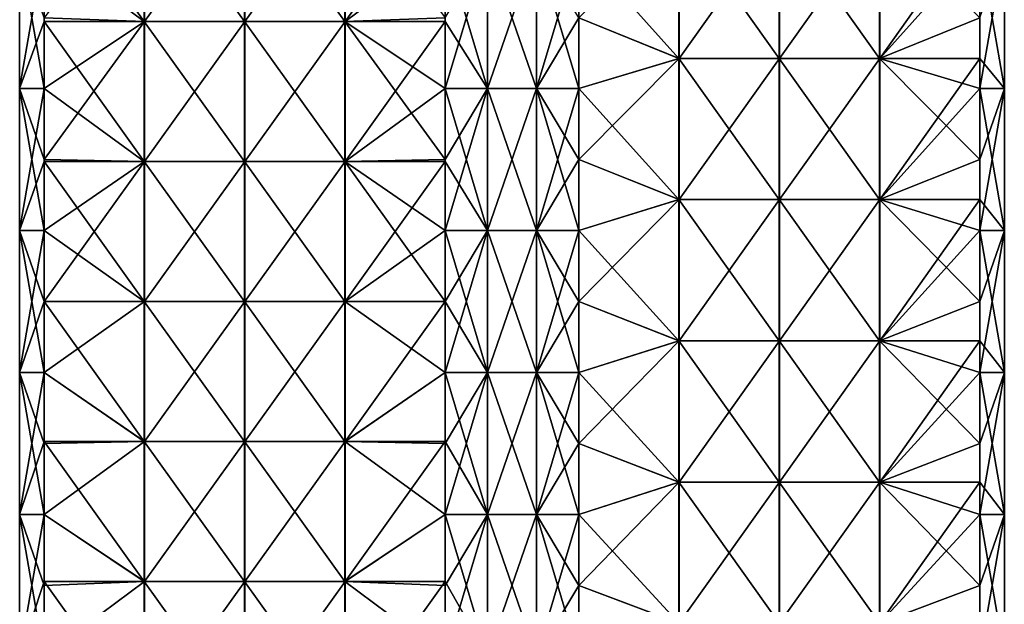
# Model space of a CAD drawing. Extents: x -90 to 138, y -992 to 8.
# Tile 13 of 24: x -52 to 52, y -491 to -429. Entities that reach past the tile are written whole.
import ezdxf

# ---------------------------------------------------------------- set-up
doc = ezdxf.new("R2010")
doc.units = 0
doc.header["$LTSCALE"] = 65.185185
for name, color, linetype in [('20', 7, 'CONTINUOUS'), ('21', 7, 'CONTINUOUS'), ('22', 7, 'CONTINUOUS'), ('23', 7, 'CONTINUOUS'), ('24', 7, 'CONTINUOUS'), ('25', 7, 'CONTINUOUS'), ('26', 7, 'CONTINUOUS'), ('27', 7, 'CONTINUOUS')]:
    doc.layers.add(name, color=color, linetype=linetype)

msp = doc.modelspace()

# ---------------------------------------------------------------- linework, layer by layer
at = {"layer": '20', "linetype": 'CONTINUOUS'}
for points in [[(-7.07, -428.95, -49.5), (-2.59, -421.44, -52.09), (-7.07, -436.46, -49.5), (-7.07, -428.95, -49.5)], [(-7.07, -436.46, -49.5), (-2.59, -421.44, -52.09), (-2.59, -436.46, -52.09), (-7.07, -436.46, -49.5)], [(-2.59, -421.44, -52.09), (2.59, -421.44, -52.09), (-2.59, -436.46, -52.09), (-2.59, -421.44, -52.09)], [(-2.59, -436.46, -52.09), (2.59, -421.44, -52.09), (2.59, -436.46, -52.09), (-2.59, -436.46, -52.09)], [(2.59, -421.44, -52.09), (7.07, -421.44, -49.5), (2.59, -436.46, -52.09), (2.59, -421.44, -52.09)], [(7.07, -421.44, -49.5), (7.07, -428.95, -49.5), (2.59, -436.46, -52.09), (7.07, -421.44, -49.5)], [(2.59, -436.46, -52.09), (7.07, -428.95, -49.5), (7.07, -436.46, -49.5), (2.59, -436.46, -52.09)], [(-7.07, -436.46, -49.5), (-2.59, -436.46, -52.09), (-7.07, -443.97, -49.5), (-7.07, -436.46, -49.5)], [(-7.07, -443.97, -49.5), (-2.59, -436.46, -52.09), (-7.07, -451.48, -49.5), (-7.07, -443.97, -49.5)], [(-7.07, -451.48, -49.5), (-2.59, -436.46, -52.09), (-2.59, -451.48, -52.09), (-7.07, -451.48, -49.5)], [(-2.59, -436.46, -52.09), (2.59, -436.46, -52.09), (-2.59, -451.48, -52.09), (-2.59, -436.46, -52.09)], [(-2.59, -451.48, -52.09), (2.59, -436.46, -52.09), (2.59, -451.48, -52.09), (-2.59, -451.48, -52.09)], [(2.59, -436.46, -52.09), (7.07, -436.46, -49.5), (2.59, -451.48, -52.09), (2.59, -436.46, -52.09)], [(7.07, -436.46, -49.5), (7.07, -443.97, -49.5), (2.59, -451.48, -52.09), (7.07, -436.46, -49.5)], [(2.59, -451.48, -52.09), (7.07, -443.97, -49.5), (7.07, -451.48, -49.5), (2.59, -451.48, -52.09)], [(-7.07, -451.48, -49.5), (-2.59, -451.48, -52.09), (-7.07, -458.98, -49.5), (-7.07, -451.48, -49.5)], [(-7.07, -458.98, -49.5), (-2.59, -451.48, -52.09), (-7.07, -466.49, -49.5), (-7.07, -458.98, -49.5)], [(-7.07, -466.49, -49.5), (-2.59, -451.48, -52.09), (-2.59, -466.49, -52.09), (-7.07, -466.49, -49.5)], [(-2.59, -451.48, -52.09), (2.59, -451.48, -52.09), (-2.59, -466.49, -52.09), (-2.59, -451.48, -52.09)], [(-2.59, -466.49, -52.09), (2.59, -451.48, -52.09), (2.59, -466.49, -52.09), (-2.59, -466.49, -52.09)], [(2.59, -451.48, -52.09), (7.07, -451.48, -49.5), (2.59, -466.49, -52.09), (2.59, -451.48, -52.09)], [(7.07, -451.48, -49.5), (7.07, -458.98, -49.5), (2.59, -466.49, -52.09), (7.07, -451.48, -49.5)], [(2.59, -466.49, -52.09), (7.07, -458.98, -49.5), (7.07, -466.49, -49.5), (2.59, -466.49, -52.09)], [(-7.07, -466.49, -49.5), (-2.59, -466.49, -52.09), (-7.07, -474, -49.5), (-7.07, -466.49, -49.5)], [(-7.07, -474, -49.5), (-2.59, -466.49, -52.09), (-7.07, -481.5, -49.5), (-7.07, -474, -49.5)], [(-7.07, -481.5, -49.5), (-2.59, -466.49, -52.09), (-2.59, -481.5, -52.09), (-7.07, -481.5, -49.5)], [(-2.59, -466.49, -52.09), (2.59, -466.49, -52.09), (-2.59, -481.5, -52.09), (-2.59, -466.49, -52.09)], [(-2.59, -481.5, -52.09), (2.59, -466.49, -52.09), (2.59, -481.5, -52.09), (-2.59, -481.5, -52.09)], [(2.59, -466.49, -52.09), (7.07, -466.49, -49.5), (2.59, -481.5, -52.09), (2.59, -466.49, -52.09)], [(7.07, -466.49, -49.5), (7.07, -474, -49.5), (2.59, -481.5, -52.09), (7.07, -466.49, -49.5)], [(2.59, -481.5, -52.09), (7.07, -474, -49.5), (7.07, -481.5, -49.5), (2.59, -481.5, -52.09)], [(-7.07, -481.5, -49.5), (-2.59, -481.5, -52.09), (-7.07, -489.01, -49.5), (-7.07, -481.5, -49.5)], [(-7.07, -489.01, -49.5), (-2.59, -481.5, -52.09), (-7.07, -496.52, -49.5), (-7.07, -489.01, -49.5)], [(-7.07, -496.52, -49.5), (-2.59, -481.5, -52.09), (-2.59, -496.52, -52.09), (-7.07, -496.52, -49.5)], [(-2.59, -481.5, -52.09), (2.59, -481.5, -52.09), (-2.59, -496.52, -52.09), (-2.59, -481.5, -52.09)], [(-2.59, -496.52, -52.09), (2.59, -481.5, -52.09), (2.59, -496.52, -52.09), (-2.59, -496.52, -52.09)], [(2.59, -481.5, -52.09), (7.07, -481.5, -49.5), (2.59, -496.52, -52.09), (2.59, -481.5, -52.09)], [(7.07, -481.5, -49.5), (7.07, -489.01, -49.5), (2.59, -496.52, -52.09), (7.07, -481.5, -49.5)], [(2.59, -496.52, -52.09), (7.07, -489.01, -49.5), (7.07, -496.52, -49.5), (2.59, -496.52, -52.09)]]:
    msp.add_3dface(points, dxfattribs=at)
at = {"layer": '21', "linetype": 'CONTINUOUS'}
for points in [[(-38.91, -414.57, -17.66), (-38.91, -429.37, -17.66), (-49.5, -414.57, -7.07), (-38.91, -414.57, -17.66)], [(-49.5, -414.57, -7.07), (-38.91, -429.37, -17.66), (-49.5, -421.44, -7.07), (-49.5, -414.57, -7.07)], [(-28.29, -414.57, -28.27), (-28.29, -429.37, -28.27), (-38.91, -414.57, -17.66), (-28.29, -414.57, -28.27)], [(-38.91, -414.57, -17.66), (-28.29, -429.37, -28.27), (-38.91, -429.37, -17.66), (-38.91, -414.57, -17.66)], [(-17.68, -414.57, -38.89), (-17.68, -429.37, -38.89), (-28.29, -414.57, -28.27), (-17.68, -414.57, -38.89)], [(-28.29, -414.57, -28.27), (-17.68, -429.37, -38.89), (-28.29, -429.37, -28.27), (-28.29, -414.57, -28.27)], [(-17.68, -414.57, -38.89), (-7.07, -428.95, -49.5), (-17.68, -429.37, -38.89), (-17.68, -414.57, -38.89)], [(-49.5, -421.44, -7.07), (-38.91, -429.37, -17.66), (-49.5, -429.37, -7.07), (-49.5, -421.44, -7.07)], [(-7.07, -428.95, -49.5), (-7.07, -436.46, -49.5), (-17.68, -429.37, -38.89), (-7.07, -428.95, -49.5)], [(-38.91, -429.37, -17.66), (-38.91, -444.18, -17.66), (-49.5, -429.37, -7.07), (-38.91, -429.37, -17.66)], [(-49.5, -429.37, -7.07), (-38.91, -444.18, -17.66), (-49.5, -436.46, -7.07), (-49.5, -429.37, -7.07)], [(-28.29, -429.37, -28.27), (-28.29, -444.18, -28.27), (-38.91, -429.37, -17.66), (-28.29, -429.37, -28.27)], [(-38.91, -429.37, -17.66), (-28.29, -444.18, -28.27), (-38.91, -444.18, -17.66), (-38.91, -429.37, -17.66)], [(-17.68, -429.37, -38.89), (-17.68, -444.18, -38.89), (-28.29, -429.37, -28.27), (-17.68, -429.37, -38.89)], [(-28.29, -429.37, -28.27), (-17.68, -444.18, -38.89), (-28.29, -444.18, -28.27), (-28.29, -429.37, -28.27)], [(-7.07, -436.46, -49.5), (-7.07, -443.97, -49.5), (-17.68, -429.37, -38.89), (-7.07, -436.46, -49.5)], [(-17.68, -429.37, -38.89), (-7.07, -443.97, -49.5), (-17.68, -444.18, -38.89), (-17.68, -429.37, -38.89)], [(-49.5, -436.46, -7.07), (-38.91, -444.18, -17.66), (-49.5, -444.18, -7.07), (-49.5, -436.46, -7.07)], [(-38.91, -444.18, -17.66), (-38.91, -458.99, -17.66), (-49.5, -444.18, -7.07), (-38.91, -444.18, -17.66)], [(-49.5, -444.18, -7.07), (-38.91, -458.99, -17.66), (-49.5, -451.48, -7.07), (-49.5, -444.18, -7.07)], [(-28.29, -444.18, -28.27), (-28.29, -458.99, -28.27), (-38.91, -444.18, -17.66), (-28.29, -444.18, -28.27)], [(-38.91, -444.18, -17.66), (-28.29, -458.99, -28.27), (-38.91, -458.99, -17.66), (-38.91, -444.18, -17.66)], [(-17.68, -444.18, -38.89), (-17.68, -458.99, -38.89), (-28.29, -444.18, -28.27), (-17.68, -444.18, -38.89)], [(-28.29, -444.18, -28.27), (-17.68, -458.99, -38.89), (-28.29, -458.99, -28.27), (-28.29, -444.18, -28.27)], [(-7.07, -443.97, -49.5), (-7.07, -451.48, -49.5), (-17.68, -444.18, -38.89), (-7.07, -443.97, -49.5)], [(-7.07, -451.48, -49.5), (-7.07, -458.98, -49.5), (-17.68, -444.18, -38.89), (-7.07, -451.48, -49.5)], [(-17.68, -444.18, -38.89), (-7.07, -458.98, -49.5), (-17.68, -458.99, -38.89), (-17.68, -444.18, -38.89)], [(-49.5, -451.48, -7.07), (-38.91, -458.99, -17.66), (-49.5, -458.99, -7.07), (-49.5, -451.48, -7.07)], [(-38.91, -458.99, -17.66), (-38.91, -473.79, -17.66), (-49.5, -458.99, -7.07), (-38.91, -458.99, -17.66)], [(-49.5, -458.99, -7.07), (-38.91, -473.79, -17.66), (-49.5, -466.49, -7.07), (-49.5, -458.99, -7.07)], [(-28.29, -458.99, -28.27), (-28.29, -473.79, -28.27), (-38.91, -458.99, -17.66), (-28.29, -458.99, -28.27)], [(-38.91, -458.99, -17.66), (-28.29, -473.79, -28.27), (-38.91, -473.79, -17.66), (-38.91, -458.99, -17.66)], [(-17.68, -458.99, -38.89), (-17.68, -473.79, -38.89), (-28.29, -458.99, -28.27), (-17.68, -458.99, -38.89)], [(-28.29, -458.99, -28.27), (-17.68, -473.79, -38.89), (-28.29, -473.79, -28.27), (-28.29, -458.99, -28.27)], [(-7.07, -458.98, -49.5), (-7.07, -466.49, -49.5), (-17.68, -458.99, -38.89), (-7.07, -458.98, -49.5)], [(-17.68, -458.99, -38.89), (-7.07, -466.49, -49.5), (-17.68, -473.79, -38.89), (-17.68, -458.99, -38.89)], [(-49.5, -466.49, -7.07), (-38.91, -473.79, -17.66), (-49.5, -473.79, -7.07), (-49.5, -466.49, -7.07)], [(-7.07, -466.49, -49.5), (-7.07, -474, -49.5), (-17.68, -473.79, -38.89), (-7.07, -466.49, -49.5)], [(-38.91, -473.79, -17.66), (-38.91, -488.6, -17.66), (-49.5, -473.79, -7.07), (-38.91, -473.79, -17.66)], [(-49.5, -473.79, -7.07), (-38.91, -488.6, -17.66), (-49.5, -481.5, -7.07), (-49.5, -473.79, -7.07)], [(-28.29, -473.79, -28.27), (-28.29, -488.6, -28.27), (-38.91, -473.79, -17.66), (-28.29, -473.79, -28.27)], [(-38.91, -473.79, -17.66), (-28.29, -488.6, -28.27), (-38.91, -488.6, -17.66), (-38.91, -473.79, -17.66)], [(-17.68, -473.79, -38.89), (-17.68, -488.6, -38.89), (-28.29, -473.79, -28.27), (-17.68, -473.79, -38.89)], [(-28.29, -473.79, -28.27), (-17.68, -488.6, -38.89), (-28.29, -488.6, -28.27), (-28.29, -473.79, -28.27)], [(-7.07, -474, -49.5), (-7.07, -481.5, -49.5), (-17.68, -473.79, -38.89), (-7.07, -474, -49.5)], [(-17.68, -473.79, -38.89), (-7.07, -481.5, -49.5), (-17.68, -488.6, -38.89), (-17.68, -473.79, -38.89)], [(-49.5, -481.5, -7.07), (-38.91, -488.6, -17.66), (-49.5, -488.6, -7.07), (-49.5, -481.5, -7.07)], [(-7.07, -481.5, -49.5), (-7.07, -489.01, -49.5), (-17.68, -488.6, -38.89), (-7.07, -481.5, -49.5)], [(-38.91, -488.6, -17.66), (-38.91, -503.4, -17.66), (-49.5, -488.6, -7.07), (-38.91, -488.6, -17.66)], [(-49.5, -488.6, -7.07), (-38.91, -503.4, -17.66), (-49.5, -496.52, -7.07), (-49.5, -488.6, -7.07)], [(-28.29, -488.6, -28.27), (-28.29, -503.4, -28.27), (-38.91, -488.6, -17.66), (-28.29, -488.6, -28.27)], [(-38.91, -488.6, -17.66), (-28.29, -503.4, -28.27), (-38.91, -503.4, -17.66), (-38.91, -488.6, -17.66)], [(-17.68, -488.6, -38.89), (-17.68, -503.4, -38.89), (-28.29, -488.6, -28.27), (-17.68, -488.6, -38.89)], [(-28.29, -488.6, -28.27), (-17.68, -503.4, -38.89), (-28.29, -503.4, -28.27), (-28.29, -488.6, -28.27)], [(-7.07, -489.01, -49.5), (-7.07, -496.52, -49.5), (-17.68, -488.6, -38.89), (-7.07, -489.01, -49.5)], [(-17.68, -488.6, -38.89), (-7.07, -496.52, -49.5), (-17.68, -503.4, -38.89), (-17.68, -488.6, -38.89)]]:
    msp.add_3dface(points, dxfattribs=at)
at = {"layer": '22', "linetype": 'CONTINUOUS'}
for points in [[(-49.5, -421.44, -7.07), (-49.5, -429.37, -7.07), (-52.09, -436.46, -2.59), (-49.5, -421.44, -7.07)], [(-52.09, -421.44, -2.59), (-49.5, -421.44, -7.07), (-52.09, -436.46, -2.59), (-52.09, -421.44, -2.59)], [(-52.09, -421.44, 2.59), (-52.09, -421.44, -2.59), (-52.09, -436.46, 2.59), (-52.09, -421.44, 2.59)], [(-49.5, -428.95, 7.07), (-52.09, -421.44, 2.59), (-49.5, -436.46, 7.07), (-49.5, -428.95, 7.07)], [(-49.5, -436.46, 7.07), (-52.09, -421.44, 2.59), (-52.09, -436.46, 2.59), (-49.5, -436.46, 7.07)], [(-52.09, -436.46, 2.59), (-52.09, -421.44, -2.59), (-52.09, -436.46, -2.59), (-52.09, -436.46, 2.59)], [(-49.5, -429.37, -7.07), (-49.5, -436.46, -7.07), (-52.09, -436.46, -2.59), (-49.5, -429.37, -7.07)], [(-49.5, -436.46, -7.07), (-49.5, -444.18, -7.07), (-52.09, -451.48, -2.59), (-49.5, -436.46, -7.07)], [(-52.09, -436.46, -2.59), (-49.5, -436.46, -7.07), (-52.09, -451.48, -2.59), (-52.09, -436.46, -2.59)], [(-49.5, -436.46, 7.07), (-52.09, -436.46, 2.59), (-49.5, -443.97, 7.07), (-49.5, -436.46, 7.07)], [(-52.09, -436.46, 2.59), (-52.09, -436.46, -2.59), (-52.09, -451.48, 2.59), (-52.09, -436.46, 2.59)], [(-49.5, -443.97, 7.07), (-52.09, -436.46, 2.59), (-49.5, -451.48, 7.07), (-49.5, -443.97, 7.07)], [(-49.5, -451.48, 7.07), (-52.09, -436.46, 2.59), (-52.09, -451.48, 2.59), (-49.5, -451.48, 7.07)], [(-52.09, -451.48, 2.59), (-52.09, -436.46, -2.59), (-52.09, -451.48, -2.59), (-52.09, -451.48, 2.59)], [(-49.5, -444.18, -7.07), (-49.5, -451.48, -7.07), (-52.09, -451.48, -2.59), (-49.5, -444.18, -7.07)], [(-49.5, -451.48, -7.07), (-49.5, -458.99, -7.07), (-52.09, -466.49, -2.59), (-49.5, -451.48, -7.07)], [(-52.09, -451.48, -2.59), (-49.5, -451.48, -7.07), (-52.09, -466.49, -2.59), (-52.09, -451.48, -2.59)], [(-49.5, -451.48, 7.07), (-52.09, -451.48, 2.59), (-49.5, -458.98, 7.07), (-49.5, -451.48, 7.07)], [(-52.09, -451.48, 2.59), (-52.09, -451.48, -2.59), (-52.09, -466.49, 2.59), (-52.09, -451.48, 2.59)], [(-49.5, -458.98, 7.07), (-52.09, -451.48, 2.59), (-49.5, -466.49, 7.07), (-49.5, -458.98, 7.07)], [(-49.5, -466.49, 7.07), (-52.09, -451.48, 2.59), (-52.09, -466.49, 2.59), (-49.5, -466.49, 7.07)], [(-52.09, -466.49, 2.59), (-52.09, -451.48, -2.59), (-52.09, -466.49, -2.59), (-52.09, -466.49, 2.59)], [(-49.5, -458.99, -7.07), (-49.5, -466.49, -7.07), (-52.09, -466.49, -2.59), (-49.5, -458.99, -7.07)], [(-49.5, -466.49, -7.07), (-49.5, -473.79, -7.07), (-52.09, -481.5, -2.59), (-49.5, -466.49, -7.07)], [(-52.09, -466.49, -2.59), (-49.5, -466.49, -7.07), (-52.09, -481.5, -2.59), (-52.09, -466.49, -2.59)], [(-49.5, -466.49, 7.07), (-52.09, -466.49, 2.59), (-49.5, -474, 7.07), (-49.5, -466.49, 7.07)], [(-52.09, -466.49, 2.59), (-52.09, -466.49, -2.59), (-52.09, -481.5, 2.59), (-52.09, -466.49, 2.59)], [(-49.5, -474, 7.07), (-52.09, -466.49, 2.59), (-49.5, -481.5, 7.07), (-49.5, -474, 7.07)], [(-49.5, -481.5, 7.07), (-52.09, -466.49, 2.59), (-52.09, -481.5, 2.59), (-49.5, -481.5, 7.07)], [(-52.09, -481.5, 2.59), (-52.09, -466.49, -2.59), (-52.09, -481.5, -2.59), (-52.09, -481.5, 2.59)], [(-49.5, -473.79, -7.07), (-49.5, -481.5, -7.07), (-52.09, -481.5, -2.59), (-49.5, -473.79, -7.07)], [(-49.5, -481.5, -7.07), (-49.5, -488.6, -7.07), (-52.09, -496.52, -2.59), (-49.5, -481.5, -7.07)], [(-52.09, -481.5, -2.59), (-49.5, -481.5, -7.07), (-52.09, -496.52, -2.59), (-52.09, -481.5, -2.59)], [(-49.5, -481.5, 7.07), (-52.09, -481.5, 2.59), (-49.5, -489.01, 7.07), (-49.5, -481.5, 7.07)], [(-52.09, -481.5, 2.59), (-52.09, -481.5, -2.59), (-52.09, -496.52, 2.59), (-52.09, -481.5, 2.59)], [(-49.5, -489.01, 7.07), (-52.09, -481.5, 2.59), (-49.5, -496.52, 7.07), (-49.5, -489.01, 7.07)], [(-49.5, -496.52, 7.07), (-52.09, -481.5, 2.59), (-52.09, -496.52, 2.59), (-49.5, -496.52, 7.07)], [(-52.09, -496.52, 2.59), (-52.09, -481.5, -2.59), (-52.09, -496.52, -2.59), (-52.09, -496.52, 2.59)], [(-49.5, -488.6, -7.07), (-49.5, -496.52, -7.07), (-52.09, -496.52, -2.59), (-49.5, -488.6, -7.07)]]:
    msp.add_3dface(points, dxfattribs=at)
at = {"layer": '23', "linetype": 'CONTINUOUS'}
for points in [[(-38.89, -414.57, 17.68), (-49.5, -428.95, 7.07), (-38.89, -429.37, 17.68), (-38.89, -414.57, 17.68)], [(-38.89, -414.57, 17.68), (-38.89, -429.37, 17.68), (-28.27, -414.57, 28.29), (-38.89, -414.57, 17.68)], [(-28.27, -414.57, 28.29), (-38.89, -429.37, 17.68), (-28.27, -429.37, 28.29), (-28.27, -414.57, 28.29)], [(-28.27, -414.57, 28.29), (-28.27, -429.37, 28.29), (-17.66, -414.57, 38.91), (-28.27, -414.57, 28.29)], [(-17.66, -414.57, 38.91), (-28.27, -429.37, 28.29), (-17.66, -429.37, 38.91), (-17.66, -414.57, 38.91)], [(-17.66, -414.57, 38.91), (-17.66, -429.37, 38.91), (-7.07, -414.57, 49.5), (-17.66, -414.57, 38.91)], [(-7.07, -414.57, 49.5), (-17.66, -429.37, 38.91), (-7.07, -421.44, 49.5), (-7.07, -414.57, 49.5)], [(-7.07, -421.44, 49.5), (-17.66, -429.37, 38.91), (-7.07, -429.37, 49.5), (-7.07, -421.44, 49.5)], [(-49.5, -428.95, 7.07), (-49.5, -436.46, 7.07), (-38.89, -429.37, 17.68), (-49.5, -428.95, 7.07)], [(-49.5, -436.46, 7.07), (-49.5, -443.97, 7.07), (-38.89, -429.37, 17.68), (-49.5, -436.46, 7.07)], [(-38.89, -429.37, 17.68), (-49.5, -443.97, 7.07), (-38.89, -444.18, 17.68), (-38.89, -429.37, 17.68)], [(-38.89, -429.37, 17.68), (-38.89, -444.18, 17.68), (-28.27, -429.37, 28.29), (-38.89, -429.37, 17.68)], [(-28.27, -429.37, 28.29), (-38.89, -444.18, 17.68), (-28.27, -444.18, 28.29), (-28.27, -429.37, 28.29)], [(-28.27, -429.37, 28.29), (-28.27, -444.18, 28.29), (-17.66, -429.37, 38.91), (-28.27, -429.37, 28.29)], [(-17.66, -429.37, 38.91), (-28.27, -444.18, 28.29), (-17.66, -444.18, 38.91), (-17.66, -429.37, 38.91)], [(-17.66, -429.37, 38.91), (-17.66, -444.18, 38.91), (-7.07, -429.37, 49.5), (-17.66, -429.37, 38.91)], [(-7.07, -429.37, 49.5), (-17.66, -444.18, 38.91), (-7.07, -436.46, 49.5), (-7.07, -429.37, 49.5)], [(-7.07, -436.46, 49.5), (-17.66, -444.18, 38.91), (-7.07, -444.18, 49.5), (-7.07, -436.46, 49.5)], [(-49.5, -443.97, 7.07), (-49.5, -451.48, 7.07), (-38.89, -444.18, 17.68), (-49.5, -443.97, 7.07)], [(-49.5, -451.48, 7.07), (-49.5, -458.98, 7.07), (-38.89, -444.18, 17.68), (-49.5, -451.48, 7.07)], [(-38.89, -444.18, 17.68), (-49.5, -458.98, 7.07), (-38.89, -458.99, 17.68), (-38.89, -444.18, 17.68)], [(-38.89, -444.18, 17.68), (-38.89, -458.99, 17.68), (-28.27, -444.18, 28.29), (-38.89, -444.18, 17.68)], [(-28.27, -444.18, 28.29), (-38.89, -458.99, 17.68), (-28.27, -458.99, 28.29), (-28.27, -444.18, 28.29)], [(-28.27, -444.18, 28.29), (-28.27, -458.99, 28.29), (-17.66, -444.18, 38.91), (-28.27, -444.18, 28.29)], [(-17.66, -444.18, 38.91), (-28.27, -458.99, 28.29), (-17.66, -458.99, 38.91), (-17.66, -444.18, 38.91)], [(-17.66, -444.18, 38.91), (-17.66, -458.99, 38.91), (-7.07, -444.18, 49.5), (-17.66, -444.18, 38.91)], [(-7.07, -444.18, 49.5), (-17.66, -458.99, 38.91), (-7.07, -451.48, 49.5), (-7.07, -444.18, 49.5)], [(-7.07, -451.48, 49.5), (-17.66, -458.99, 38.91), (-7.07, -458.99, 49.5), (-7.07, -451.48, 49.5)], [(-49.5, -458.98, 7.07), (-49.5, -466.49, 7.07), (-38.89, -458.99, 17.68), (-49.5, -458.98, 7.07)], [(-38.89, -458.99, 17.68), (-49.5, -466.49, 7.07), (-38.89, -473.79, 17.68), (-38.89, -458.99, 17.68)], [(-38.89, -458.99, 17.68), (-38.89, -473.79, 17.68), (-28.27, -458.99, 28.29), (-38.89, -458.99, 17.68)], [(-28.27, -458.99, 28.29), (-38.89, -473.79, 17.68), (-28.27, -473.79, 28.29), (-28.27, -458.99, 28.29)], [(-28.27, -458.99, 28.29), (-28.27, -473.79, 28.29), (-17.66, -458.99, 38.91), (-28.27, -458.99, 28.29)], [(-17.66, -458.99, 38.91), (-28.27, -473.79, 28.29), (-17.66, -473.79, 38.91), (-17.66, -458.99, 38.91)], [(-17.66, -458.99, 38.91), (-17.66, -473.79, 38.91), (-7.07, -458.99, 49.5), (-17.66, -458.99, 38.91)], [(-7.07, -458.99, 49.5), (-17.66, -473.79, 38.91), (-7.07, -466.49, 49.5), (-7.07, -458.99, 49.5)], [(-49.5, -466.49, 7.07), (-49.5, -474, 7.07), (-38.89, -473.79, 17.68), (-49.5, -466.49, 7.07)], [(-7.07, -466.49, 49.5), (-17.66, -473.79, 38.91), (-7.07, -473.79, 49.5), (-7.07, -466.49, 49.5)], [(-49.5, -474, 7.07), (-49.5, -481.5, 7.07), (-38.89, -473.79, 17.68), (-49.5, -474, 7.07)], [(-38.89, -473.79, 17.68), (-49.5, -481.5, 7.07), (-38.89, -488.6, 17.68), (-38.89, -473.79, 17.68)], [(-38.89, -473.79, 17.68), (-38.89, -488.6, 17.68), (-28.27, -473.79, 28.29), (-38.89, -473.79, 17.68)], [(-28.27, -473.79, 28.29), (-38.89, -488.6, 17.68), (-28.27, -488.6, 28.29), (-28.27, -473.79, 28.29)], [(-28.27, -473.79, 28.29), (-28.27, -488.6, 28.29), (-17.66, -473.79, 38.91), (-28.27, -473.79, 28.29)], [(-17.66, -473.79, 38.91), (-28.27, -488.6, 28.29), (-17.66, -488.6, 38.91), (-17.66, -473.79, 38.91)], [(-17.66, -473.79, 38.91), (-17.66, -488.6, 38.91), (-7.07, -473.79, 49.5), (-17.66, -473.79, 38.91)], [(-7.07, -473.79, 49.5), (-17.66, -488.6, 38.91), (-7.07, -481.5, 49.5), (-7.07, -473.79, 49.5)], [(-49.5, -481.5, 7.07), (-49.5, -489.01, 7.07), (-38.89, -488.6, 17.68), (-49.5, -481.5, 7.07)], [(-7.07, -481.5, 49.5), (-17.66, -488.6, 38.91), (-7.07, -488.6, 49.5), (-7.07, -481.5, 49.5)], [(-49.5, -489.01, 7.07), (-49.5, -496.52, 7.07), (-38.89, -488.6, 17.68), (-49.5, -489.01, 7.07)], [(-38.89, -488.6, 17.68), (-49.5, -496.52, 7.07), (-38.89, -503.4, 17.68), (-38.89, -488.6, 17.68)], [(-38.89, -488.6, 17.68), (-38.89, -503.4, 17.68), (-28.27, -488.6, 28.29), (-38.89, -488.6, 17.68)], [(-28.27, -488.6, 28.29), (-38.89, -503.4, 17.68), (-28.27, -503.4, 28.29), (-28.27, -488.6, 28.29)], [(-28.27, -488.6, 28.29), (-28.27, -503.4, 28.29), (-17.66, -488.6, 38.91), (-28.27, -488.6, 28.29)], [(-17.66, -488.6, 38.91), (-28.27, -503.4, 28.29), (-17.66, -503.4, 38.91), (-17.66, -488.6, 38.91)], [(-17.66, -488.6, 38.91), (-17.66, -503.4, 38.91), (-7.07, -488.6, 49.5), (-17.66, -488.6, 38.91)], [(-7.07, -488.6, 49.5), (-17.66, -503.4, 38.91), (-7.07, -496.52, 49.5), (-7.07, -488.6, 49.5)]]:
    msp.add_3dface(points, dxfattribs=at)
at = {"layer": '24', "linetype": 'CONTINUOUS'}
for points in [[(-7.07, -421.44, 49.5), (-7.07, -429.37, 49.5), (-2.59, -436.46, 52.09), (-7.07, -421.44, 49.5)], [(-2.59, -421.44, 52.09), (-7.07, -421.44, 49.5), (-2.59, -436.46, 52.09), (-2.59, -421.44, 52.09)], [(2.59, -421.44, 52.09), (-2.59, -421.44, 52.09), (2.59, -436.46, 52.09), (2.59, -421.44, 52.09)], [(2.59, -436.46, 52.09), (-2.59, -421.44, 52.09), (-2.59, -436.46, 52.09), (2.59, -436.46, 52.09)], [(7.07, -428.95, 49.5), (2.59, -421.44, 52.09), (7.07, -436.46, 49.5), (7.07, -428.95, 49.5)], [(7.07, -436.46, 49.5), (2.59, -421.44, 52.09), (2.59, -436.46, 52.09), (7.07, -436.46, 49.5)], [(-7.07, -429.37, 49.5), (-7.07, -436.46, 49.5), (-2.59, -436.46, 52.09), (-7.07, -429.37, 49.5)], [(-7.07, -436.46, 49.5), (-7.07, -444.18, 49.5), (-2.59, -451.48, 52.09), (-7.07, -436.46, 49.5)], [(-2.59, -436.46, 52.09), (-7.07, -436.46, 49.5), (-2.59, -451.48, 52.09), (-2.59, -436.46, 52.09)], [(2.59, -436.46, 52.09), (-2.59, -436.46, 52.09), (2.59, -451.48, 52.09), (2.59, -436.46, 52.09)], [(2.59, -451.48, 52.09), (-2.59, -436.46, 52.09), (-2.59, -451.48, 52.09), (2.59, -451.48, 52.09)], [(7.07, -436.46, 49.5), (2.59, -436.46, 52.09), (7.07, -443.97, 49.5), (7.07, -436.46, 49.5)], [(7.07, -443.97, 49.5), (2.59, -436.46, 52.09), (7.07, -451.48, 49.5), (7.07, -443.97, 49.5)], [(7.07, -451.48, 49.5), (2.59, -436.46, 52.09), (2.59, -451.48, 52.09), (7.07, -451.48, 49.5)], [(-7.07, -444.18, 49.5), (-7.07, -451.48, 49.5), (-2.59, -451.48, 52.09), (-7.07, -444.18, 49.5)], [(-7.07, -451.48, 49.5), (-7.07, -458.99, 49.5), (-2.59, -466.49, 52.09), (-7.07, -451.48, 49.5)], [(-2.59, -451.48, 52.09), (-7.07, -451.48, 49.5), (-2.59, -466.49, 52.09), (-2.59, -451.48, 52.09)], [(2.59, -451.48, 52.09), (-2.59, -451.48, 52.09), (2.59, -466.49, 52.09), (2.59, -451.48, 52.09)], [(2.59, -466.49, 52.09), (-2.59, -451.48, 52.09), (-2.59, -466.49, 52.09), (2.59, -466.49, 52.09)], [(7.07, -451.48, 49.5), (2.59, -451.48, 52.09), (7.07, -458.98, 49.5), (7.07, -451.48, 49.5)], [(7.07, -458.98, 49.5), (2.59, -451.48, 52.09), (7.07, -466.49, 49.5), (7.07, -458.98, 49.5)], [(7.07, -466.49, 49.5), (2.59, -451.48, 52.09), (2.59, -466.49, 52.09), (7.07, -466.49, 49.5)], [(-7.07, -458.99, 49.5), (-7.07, -466.49, 49.5), (-2.59, -466.49, 52.09), (-7.07, -458.99, 49.5)], [(-7.07, -466.49, 49.5), (-7.07, -473.79, 49.5), (-2.59, -481.5, 52.09), (-7.07, -466.49, 49.5)], [(-2.59, -466.49, 52.09), (-7.07, -466.49, 49.5), (-2.59, -481.5, 52.09), (-2.59, -466.49, 52.09)], [(2.59, -466.49, 52.09), (-2.59, -466.49, 52.09), (2.59, -481.5, 52.09), (2.59, -466.49, 52.09)], [(2.59, -481.5, 52.09), (-2.59, -466.49, 52.09), (-2.59, -481.5, 52.09), (2.59, -481.5, 52.09)], [(7.07, -466.49, 49.5), (2.59, -466.49, 52.09), (7.07, -474, 49.5), (7.07, -466.49, 49.5)], [(7.07, -474, 49.5), (2.59, -466.49, 52.09), (7.07, -481.5, 49.5), (7.07, -474, 49.5)], [(7.07, -481.5, 49.5), (2.59, -466.49, 52.09), (2.59, -481.5, 52.09), (7.07, -481.5, 49.5)], [(-7.07, -473.79, 49.5), (-7.07, -481.5, 49.5), (-2.59, -481.5, 52.09), (-7.07, -473.79, 49.5)], [(-7.07, -481.5, 49.5), (-7.07, -488.6, 49.5), (-2.59, -496.52, 52.09), (-7.07, -481.5, 49.5)], [(-2.59, -481.5, 52.09), (-7.07, -481.5, 49.5), (-2.59, -496.52, 52.09), (-2.59, -481.5, 52.09)], [(2.59, -481.5, 52.09), (-2.59, -481.5, 52.09), (2.59, -496.52, 52.09), (2.59, -481.5, 52.09)], [(2.59, -496.52, 52.09), (-2.59, -481.5, 52.09), (-2.59, -496.52, 52.09), (2.59, -496.52, 52.09)], [(7.07, -481.5, 49.5), (2.59, -481.5, 52.09), (7.07, -489.01, 49.5), (7.07, -481.5, 49.5)], [(7.07, -489.01, 49.5), (2.59, -481.5, 52.09), (7.07, -496.52, 49.5), (7.07, -489.01, 49.5)], [(7.07, -496.52, 49.5), (2.59, -481.5, 52.09), (2.59, -496.52, 52.09), (7.07, -496.52, 49.5)], [(-7.07, -488.6, 49.5), (-7.07, -496.52, 49.5), (-2.59, -496.52, 52.09), (-7.07, -488.6, 49.5)]]:
    msp.add_3dface(points, dxfattribs=at)
at = {"layer": '25', "linetype": 'CONTINUOUS'}
for points in [[(17.68, -418.32, 38.89), (7.07, -428.95, 49.5), (17.68, -433.26, 38.89), (17.68, -418.32, 38.89)], [(17.68, -418.32, 38.89), (17.68, -433.26, 38.89), (28.29, -418.32, 28.27), (17.68, -418.32, 38.89)], [(28.29, -418.32, 28.27), (17.68, -433.26, 38.89), (28.29, -433.26, 28.27), (28.29, -418.32, 28.27)], [(28.29, -418.32, 28.27), (28.29, -433.26, 28.27), (38.91, -418.32, 17.66), (28.29, -418.32, 28.27)], [(38.91, -418.32, 17.66), (28.29, -433.26, 28.27), (38.91, -433.26, 17.66), (38.91, -418.32, 17.66)], [(38.91, -418.32, 17.66), (38.91, -433.26, 17.66), (49.5, -418.32, 7.07), (38.91, -418.32, 17.66)], [(49.5, -418.32, 7.07), (38.91, -433.26, 17.66), (49.5, -421.44, 7.07), (49.5, -418.32, 7.07)], [(49.5, -421.44, 7.07), (38.91, -433.26, 17.66), (49.5, -433.26, 7.07), (49.5, -421.44, 7.07)], [(7.07, -428.95, 49.5), (7.07, -436.46, 49.5), (17.68, -433.26, 38.89), (7.07, -428.95, 49.5)], [(7.07, -436.46, 49.5), (7.07, -443.97, 49.5), (17.68, -433.26, 38.89), (7.07, -436.46, 49.5)], [(17.68, -433.26, 38.89), (7.07, -443.97, 49.5), (17.68, -448.2, 38.89), (17.68, -433.26, 38.89)], [(17.68, -433.26, 38.89), (17.68, -448.2, 38.89), (28.29, -433.26, 28.27), (17.68, -433.26, 38.89)], [(28.29, -433.26, 28.27), (17.68, -448.2, 38.89), (28.29, -448.2, 28.27), (28.29, -433.26, 28.27)], [(28.29, -433.26, 28.27), (28.29, -448.2, 28.27), (38.91, -433.26, 17.66), (28.29, -433.26, 28.27)], [(38.91, -433.26, 17.66), (28.29, -448.2, 28.27), (38.91, -448.2, 17.66), (38.91, -433.26, 17.66)], [(38.91, -433.26, 17.66), (38.91, -448.2, 17.66), (49.5, -433.26, 7.07), (38.91, -433.26, 17.66)], [(49.5, -433.26, 7.07), (38.91, -448.2, 17.66), (49.5, -436.46, 7.07), (49.5, -433.26, 7.07)], [(49.5, -436.46, 7.07), (38.91, -448.2, 17.66), (49.5, -448.2, 7.07), (49.5, -436.46, 7.07)], [(7.07, -443.97, 49.5), (7.07, -451.48, 49.5), (17.68, -448.2, 38.89), (7.07, -443.97, 49.5)], [(7.07, -451.48, 49.5), (7.07, -458.98, 49.5), (17.68, -448.2, 38.89), (7.07, -451.48, 49.5)], [(17.68, -448.2, 38.89), (7.07, -458.98, 49.5), (17.68, -463.14, 38.89), (17.68, -448.2, 38.89)], [(17.68, -448.2, 38.89), (17.68, -463.14, 38.89), (28.29, -448.2, 28.27), (17.68, -448.2, 38.89)], [(28.29, -448.2, 28.27), (17.68, -463.14, 38.89), (28.29, -463.14, 28.27), (28.29, -448.2, 28.27)], [(28.29, -448.2, 28.27), (28.29, -463.14, 28.27), (38.91, -448.2, 17.66), (28.29, -448.2, 28.27)], [(38.91, -448.2, 17.66), (28.29, -463.14, 28.27), (38.91, -463.14, 17.66), (38.91, -448.2, 17.66)], [(38.91, -448.2, 17.66), (38.91, -463.14, 17.66), (49.5, -448.2, 7.07), (38.91, -448.2, 17.66)], [(49.5, -448.2, 7.07), (38.91, -463.14, 17.66), (49.5, -451.48, 7.07), (49.5, -448.2, 7.07)], [(49.5, -451.48, 7.07), (38.91, -463.14, 17.66), (49.5, -463.14, 7.07), (49.5, -451.48, 7.07)], [(7.07, -458.98, 49.5), (7.07, -466.49, 49.5), (17.68, -463.14, 38.89), (7.07, -458.98, 49.5)], [(7.07, -466.49, 49.5), (7.07, -474, 49.5), (17.68, -463.14, 38.89), (7.07, -466.49, 49.5)], [(17.68, -463.14, 38.89), (7.07, -474, 49.5), (17.68, -478.08, 38.89), (17.68, -463.14, 38.89)], [(17.68, -463.14, 38.89), (17.68, -478.08, 38.89), (28.29, -463.14, 28.27), (17.68, -463.14, 38.89)], [(28.29, -463.14, 28.27), (17.68, -478.08, 38.89), (28.29, -478.08, 28.27), (28.29, -463.14, 28.27)], [(28.29, -463.14, 28.27), (28.29, -478.08, 28.27), (38.91, -463.14, 17.66), (28.29, -463.14, 28.27)], [(38.91, -463.14, 17.66), (28.29, -478.08, 28.27), (38.91, -478.08, 17.66), (38.91, -463.14, 17.66)], [(38.91, -463.14, 17.66), (38.91, -478.08, 17.66), (49.5, -463.14, 7.07), (38.91, -463.14, 17.66)], [(49.5, -463.14, 7.07), (38.91, -478.08, 17.66), (49.5, -466.49, 7.07), (49.5, -463.14, 7.07)], [(49.5, -466.49, 7.07), (38.91, -478.08, 17.66), (49.5, -478.08, 7.07), (49.5, -466.49, 7.07)], [(7.07, -474, 49.5), (7.07, -481.5, 49.5), (17.68, -478.08, 38.89), (7.07, -474, 49.5)], [(7.07, -481.5, 49.5), (7.07, -489.01, 49.5), (17.68, -478.08, 38.89), (7.07, -481.5, 49.5)], [(17.68, -478.08, 38.89), (7.07, -489.01, 49.5), (17.68, -493.02, 38.89), (17.68, -478.08, 38.89)], [(17.68, -478.08, 38.89), (17.68, -493.02, 38.89), (28.29, -478.08, 28.27), (17.68, -478.08, 38.89)], [(28.29, -478.08, 28.27), (17.68, -493.02, 38.89), (28.29, -493.02, 28.27), (28.29, -478.08, 28.27)], [(28.29, -478.08, 28.27), (28.29, -493.02, 28.27), (38.91, -478.08, 17.66), (28.29, -478.08, 28.27)], [(38.91, -478.08, 17.66), (28.29, -493.02, 28.27), (38.91, -493.02, 17.66), (38.91, -478.08, 17.66)], [(38.91, -478.08, 17.66), (38.91, -493.02, 17.66), (49.5, -478.08, 7.07), (38.91, -478.08, 17.66)], [(49.5, -478.08, 7.07), (38.91, -493.02, 17.66), (49.5, -481.5, 7.07), (49.5, -478.08, 7.07)], [(49.5, -481.5, 7.07), (38.91, -493.02, 17.66), (49.5, -493.02, 7.07), (49.5, -481.5, 7.07)], [(7.07, -489.01, 49.5), (7.07, -496.52, 49.5), (17.68, -493.02, 38.89), (7.07, -489.01, 49.5)]]:
    msp.add_3dface(points, dxfattribs=at)
at = {"layer": '26', "linetype": 'CONTINUOUS'}
for points in [[(49.5, -421.44, 7.07), (49.5, -433.26, 7.07), (52.09, -436.46, 2.59), (49.5, -421.44, 7.07)], [(52.09, -421.44, 2.59), (49.5, -421.44, 7.07), (52.09, -436.46, 2.59), (52.09, -421.44, 2.59)], [(49.5, -428.95, -7.07), (52.09, -421.44, -2.59), (49.5, -436.46, -7.07), (49.5, -428.95, -7.07)], [(49.5, -436.46, -7.07), (52.09, -421.44, -2.59), (52.09, -436.46, -2.59), (49.5, -436.46, -7.07)], [(52.09, -421.44, -2.59), (52.09, -421.44, 2.59), (52.09, -436.46, -2.59), (52.09, -421.44, -2.59)], [(52.09, -436.46, -2.59), (52.09, -421.44, 2.59), (52.09, -436.46, 2.59), (52.09, -436.46, -2.59)], [(49.5, -433.26, 7.07), (49.5, -436.46, 7.07), (52.09, -436.46, 2.59), (49.5, -433.26, 7.07)], [(49.5, -436.46, 7.07), (49.5, -448.2, 7.07), (52.09, -451.48, 2.59), (49.5, -436.46, 7.07)], [(52.09, -436.46, 2.59), (49.5, -436.46, 7.07), (52.09, -451.48, 2.59), (52.09, -436.46, 2.59)], [(49.5, -436.46, -7.07), (52.09, -436.46, -2.59), (49.5, -443.97, -7.07), (49.5, -436.46, -7.07)], [(49.5, -443.97, -7.07), (52.09, -436.46, -2.59), (49.5, -451.48, -7.07), (49.5, -443.97, -7.07)], [(49.5, -451.48, -7.07), (52.09, -436.46, -2.59), (52.09, -451.48, -2.59), (49.5, -451.48, -7.07)], [(52.09, -436.46, -2.59), (52.09, -436.46, 2.59), (52.09, -451.48, -2.59), (52.09, -436.46, -2.59)], [(52.09, -451.48, -2.59), (52.09, -436.46, 2.59), (52.09, -451.48, 2.59), (52.09, -451.48, -2.59)], [(49.5, -448.2, 7.07), (49.5, -451.48, 7.07), (52.09, -451.48, 2.59), (49.5, -448.2, 7.07)], [(49.5, -451.48, 7.07), (49.5, -463.14, 7.07), (52.09, -466.49, 2.59), (49.5, -451.48, 7.07)], [(52.09, -451.48, 2.59), (49.5, -451.48, 7.07), (52.09, -466.49, 2.59), (52.09, -451.48, 2.59)], [(49.5, -451.48, -7.07), (52.09, -451.48, -2.59), (49.5, -458.98, -7.07), (49.5, -451.48, -7.07)], [(49.5, -458.98, -7.07), (52.09, -451.48, -2.59), (49.5, -466.49, -7.07), (49.5, -458.98, -7.07)], [(49.5, -466.49, -7.07), (52.09, -451.48, -2.59), (52.09, -466.49, -2.59), (49.5, -466.49, -7.07)], [(52.09, -451.48, -2.59), (52.09, -451.48, 2.59), (52.09, -466.49, -2.59), (52.09, -451.48, -2.59)], [(52.09, -466.49, -2.59), (52.09, -451.48, 2.59), (52.09, -466.49, 2.59), (52.09, -466.49, -2.59)], [(49.5, -463.14, 7.07), (49.5, -466.49, 7.07), (52.09, -466.49, 2.59), (49.5, -463.14, 7.07)], [(49.5, -466.49, 7.07), (49.5, -478.08, 7.07), (52.09, -481.5, 2.59), (49.5, -466.49, 7.07)], [(52.09, -466.49, 2.59), (49.5, -466.49, 7.07), (52.09, -481.5, 2.59), (52.09, -466.49, 2.59)], [(49.5, -466.49, -7.07), (52.09, -466.49, -2.59), (49.5, -474, -7.07), (49.5, -466.49, -7.07)], [(49.5, -474, -7.07), (52.09, -466.49, -2.59), (49.5, -481.5, -7.07), (49.5, -474, -7.07)], [(49.5, -481.5, -7.07), (52.09, -466.49, -2.59), (52.09, -481.5, -2.59), (49.5, -481.5, -7.07)], [(52.09, -466.49, -2.59), (52.09, -466.49, 2.59), (52.09, -481.5, -2.59), (52.09, -466.49, -2.59)], [(52.09, -481.5, -2.59), (52.09, -466.49, 2.59), (52.09, -481.5, 2.59), (52.09, -481.5, -2.59)], [(49.5, -478.08, 7.07), (49.5, -481.5, 7.07), (52.09, -481.5, 2.59), (49.5, -478.08, 7.07)], [(49.5, -481.5, 7.07), (49.5, -493.02, 7.07), (52.09, -496.52, 2.59), (49.5, -481.5, 7.07)], [(52.09, -481.5, 2.59), (49.5, -481.5, 7.07), (52.09, -496.52, 2.59), (52.09, -481.5, 2.59)], [(49.5, -481.5, -7.07), (52.09, -481.5, -2.59), (49.5, -489.01, -7.07), (49.5, -481.5, -7.07)], [(49.5, -489.01, -7.07), (52.09, -481.5, -2.59), (49.5, -496.52, -7.07), (49.5, -489.01, -7.07)], [(49.5, -496.52, -7.07), (52.09, -481.5, -2.59), (52.09, -496.52, -2.59), (49.5, -496.52, -7.07)], [(52.09, -481.5, -2.59), (52.09, -481.5, 2.59), (52.09, -496.52, -2.59), (52.09, -481.5, -2.59)], [(52.09, -496.52, -2.59), (52.09, -481.5, 2.59), (52.09, -496.52, 2.59), (52.09, -496.52, -2.59)]]:
    msp.add_3dface(points, dxfattribs=at)
at = {"layer": '27', "linetype": 'CONTINUOUS'}
for points in [[(17.66, -433.26, -38.91), (7.07, -421.44, -49.5), (17.66, -418.32, -38.91), (17.66, -433.26, -38.91)], [(17.66, -433.26, -38.91), (17.66, -418.32, -38.91), (28.27, -433.26, -28.29), (17.66, -433.26, -38.91)], [(17.66, -418.32, -38.91), (28.27, -418.32, -28.29), (28.27, -433.26, -28.29), (17.66, -418.32, -38.91)], [(38.89, -418.32, -17.68), (38.89, -433.26, -17.68), (28.27, -418.32, -28.29), (38.89, -418.32, -17.68)], [(28.27, -418.32, -28.29), (38.89, -433.26, -17.68), (28.27, -433.26, -28.29), (28.27, -418.32, -28.29)], [(38.89, -418.32, -17.68), (49.5, -428.95, -7.07), (38.89, -433.26, -17.68), (38.89, -418.32, -17.68)], [(7.07, -428.95, -49.5), (7.07, -421.44, -49.5), (17.66, -433.26, -38.91), (7.07, -428.95, -49.5)], [(7.07, -436.46, -49.5), (7.07, -428.95, -49.5), (17.66, -433.26, -38.91), (7.07, -436.46, -49.5)], [(49.5, -428.95, -7.07), (49.5, -436.46, -7.07), (38.89, -433.26, -17.68), (49.5, -428.95, -7.07)], [(17.66, -448.2, -38.91), (7.07, -436.46, -49.5), (17.66, -433.26, -38.91), (17.66, -448.2, -38.91)], [(17.66, -448.2, -38.91), (17.66, -433.26, -38.91), (28.27, -448.2, -28.29), (17.66, -448.2, -38.91)], [(17.66, -433.26, -38.91), (28.27, -433.26, -28.29), (28.27, -448.2, -28.29), (17.66, -433.26, -38.91)], [(38.89, -433.26, -17.68), (38.89, -448.2, -17.68), (28.27, -433.26, -28.29), (38.89, -433.26, -17.68)], [(28.27, -433.26, -28.29), (38.89, -448.2, -17.68), (28.27, -448.2, -28.29), (28.27, -433.26, -28.29)], [(49.5, -436.46, -7.07), (49.5, -443.97, -7.07), (38.89, -433.26, -17.68), (49.5, -436.46, -7.07)], [(38.89, -433.26, -17.68), (49.5, -443.97, -7.07), (38.89, -448.2, -17.68), (38.89, -433.26, -17.68)], [(7.07, -443.97, -49.5), (7.07, -436.46, -49.5), (17.66, -448.2, -38.91), (7.07, -443.97, -49.5)], [(7.07, -451.48, -49.5), (7.07, -443.97, -49.5), (17.66, -448.2, -38.91), (7.07, -451.48, -49.5)], [(49.5, -443.97, -7.07), (49.5, -451.48, -7.07), (38.89, -448.2, -17.68), (49.5, -443.97, -7.07)], [(17.66, -463.14, -38.91), (7.07, -451.48, -49.5), (17.66, -448.2, -38.91), (17.66, -463.14, -38.91)], [(17.66, -463.14, -38.91), (17.66, -448.2, -38.91), (28.27, -463.14, -28.29), (17.66, -463.14, -38.91)], [(17.66, -448.2, -38.91), (28.27, -448.2, -28.29), (28.27, -463.14, -28.29), (17.66, -448.2, -38.91)], [(38.89, -448.2, -17.68), (38.89, -463.14, -17.68), (28.27, -448.2, -28.29), (38.89, -448.2, -17.68)], [(28.27, -448.2, -28.29), (38.89, -463.14, -17.68), (28.27, -463.14, -28.29), (28.27, -448.2, -28.29)], [(49.5, -451.48, -7.07), (49.5, -458.98, -7.07), (38.89, -448.2, -17.68), (49.5, -451.48, -7.07)], [(38.89, -448.2, -17.68), (49.5, -458.98, -7.07), (38.89, -463.14, -17.68), (38.89, -448.2, -17.68)], [(7.07, -458.98, -49.5), (7.07, -451.48, -49.5), (17.66, -463.14, -38.91), (7.07, -458.98, -49.5)], [(7.07, -466.49, -49.5), (7.07, -458.98, -49.5), (17.66, -463.14, -38.91), (7.07, -466.49, -49.5)], [(49.5, -458.98, -7.07), (49.5, -466.49, -7.07), (38.89, -463.14, -17.68), (49.5, -458.98, -7.07)], [(17.66, -478.08, -38.91), (7.07, -466.49, -49.5), (17.66, -463.14, -38.91), (17.66, -478.08, -38.91)], [(17.66, -478.08, -38.91), (17.66, -463.14, -38.91), (28.27, -478.08, -28.29), (17.66, -478.08, -38.91)], [(17.66, -463.14, -38.91), (28.27, -463.14, -28.29), (28.27, -478.08, -28.29), (17.66, -463.14, -38.91)], [(38.89, -463.14, -17.68), (38.89, -478.08, -17.68), (28.27, -463.14, -28.29), (38.89, -463.14, -17.68)], [(28.27, -463.14, -28.29), (38.89, -478.08, -17.68), (28.27, -478.08, -28.29), (28.27, -463.14, -28.29)], [(49.5, -466.49, -7.07), (49.5, -474, -7.07), (38.89, -463.14, -17.68), (49.5, -466.49, -7.07)], [(38.89, -463.14, -17.68), (49.5, -474, -7.07), (38.89, -478.08, -17.68), (38.89, -463.14, -17.68)], [(7.07, -474, -49.5), (7.07, -466.49, -49.5), (17.66, -478.08, -38.91), (7.07, -474, -49.5)], [(7.07, -481.5, -49.5), (7.07, -474, -49.5), (17.66, -478.08, -38.91), (7.07, -481.5, -49.5)], [(49.5, -474, -7.07), (49.5, -481.5, -7.07), (38.89, -478.08, -17.68), (49.5, -474, -7.07)], [(17.66, -493.02, -38.91), (7.07, -481.5, -49.5), (17.66, -478.08, -38.91), (17.66, -493.02, -38.91)], [(17.66, -493.02, -38.91), (17.66, -478.08, -38.91), (28.27, -493.02, -28.29), (17.66, -493.02, -38.91)], [(17.66, -478.08, -38.91), (28.27, -478.08, -28.29), (28.27, -493.02, -28.29), (17.66, -478.08, -38.91)], [(38.89, -478.08, -17.68), (38.89, -493.02, -17.68), (28.27, -478.08, -28.29), (38.89, -478.08, -17.68)], [(28.27, -478.08, -28.29), (38.89, -493.02, -17.68), (28.27, -493.02, -28.29), (28.27, -478.08, -28.29)], [(49.5, -481.5, -7.07), (49.5, -489.01, -7.07), (38.89, -478.08, -17.68), (49.5, -481.5, -7.07)], [(38.89, -478.08, -17.68), (49.5, -489.01, -7.07), (38.89, -493.02, -17.68), (38.89, -478.08, -17.68)], [(7.07, -489.01, -49.5), (7.07, -481.5, -49.5), (17.66, -493.02, -38.91), (7.07, -489.01, -49.5)], [(7.07, -496.52, -49.5), (7.07, -489.01, -49.5), (17.66, -493.02, -38.91), (7.07, -496.52, -49.5)], [(49.5, -489.01, -7.07), (49.5, -496.52, -7.07), (38.89, -493.02, -17.68), (49.5, -489.01, -7.07)]]:
    msp.add_3dface(points, dxfattribs=at)

doc.saveas('drawing.dxf')
